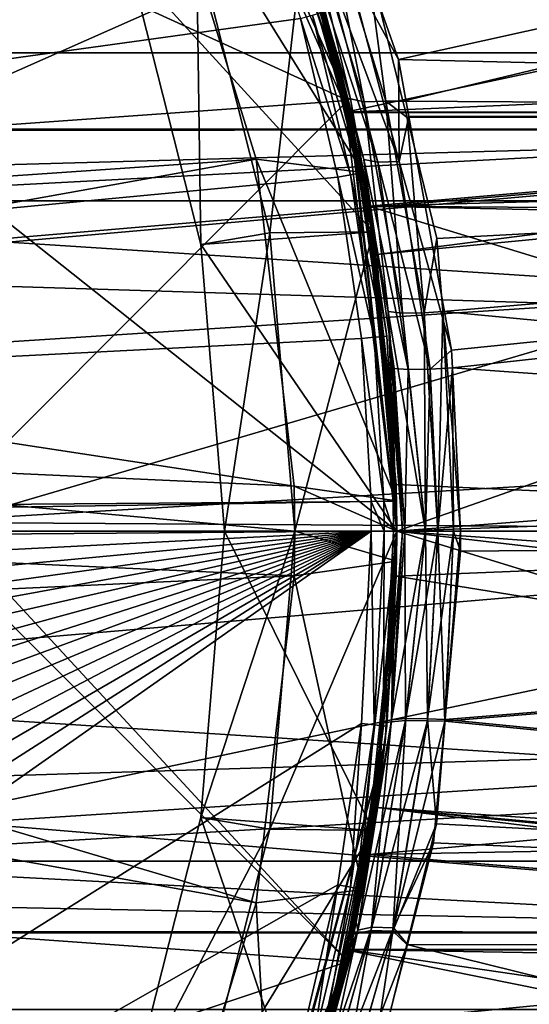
# Model space of a CAD drawing. Extents: x 0 to 200, y 18 to 95.
# Tile 53 of 256: x 56.55 to 60.54, y 43.52 to 51.24. Entities that reach past the tile are written whole.
import ezdxf

# ---------------------------------------------------------------- set-up
doc = ezdxf.new("R2010")
doc.units = 0

msp = doc.modelspace()

# ---------------------------------------------------------------- linework, layer by layer
for points in [[(54.635891, 52.108208, 27.5), (56.787273, 55.830662, 27.5), (55.749989, 47.227016, 27.5)], [(56.787273, 55.830662, 63), (54.64209, 52.648079, 63), (59.115543, 50.60128, 63)], [(56.787273, 55.830662, 27.5), (59.115543, 50.60128, 27.5), (55.749989, 47.227016, 27.5)], [(56.787273, 55.830662, 27.5), (59.066139, 50.627228, 34.062328), (59.115543, 50.60128, 27.5)], [(58.775501, 51.712452, 57.555954), (56.787273, 55.830662, 63), (59.115543, 50.60128, 63)], [(56.787273, 55.830662, 27.5), (58.80373, 51.743996, 34.404316), (59.066139, 50.627228, 34.062328)], [(66.499992, 50.376331, 284.641174), (66.499992, 55.257084, 282.468109), (29.499992, 50.376331, 284.641174)], [(66.499992, 55.257084, 282.468109), (29.499992, 55.257084, 282.468109), (29.499992, 50.376331, 284.641174)], [(55.064758, 51.614265, 257.705261), (66.499992, 55.257084, 259.53186), (55.468193, 50.365749, 257.401794)], [(66.499992, 55.257084, 259.53186), (66.499992, 50.376331, 257.358826), (55.468193, 50.365749, 257.401794)], [(77.999992, 55.020393, 55.12487), (59.250862, 51.673794, 57.093159), (59.514133, 50.923405, 57.416512)], [(59.256943, 51.778236, 34.896561), (77.999992, 55.020393, 36.87513), (59.548332, 50.598072, 34.543556)], [(77.999992, 55.020393, 55.12487), (59.514133, 50.923405, 57.416512), (77.999992, 50.484303, 57.549461)], [(59.548332, 50.598072, 34.543556), (77.999992, 55.020393, 36.87513), (77.999992, 50.484303, 34.450539)], [(57.64143, 52.606842, 1.499999), (56.451561, 54.895134, 1.499999), (50.180786, 50.385906, 1.499999)], [(91.499992, 50.977016, 264.504822), (33.5, 53.722206, 267.25), (33.5, 50.977016, 264.504822)], [(91.499992, 53.722206, 267.25), (33.5, 53.722206, 267.25), (91.499992, 50.977016, 264.504822)], [(91.499992, 53.722206, 274.75), (91.499992, 50.977016, 277.495178), (33.5, 50.977016, 277.495178)], [(33.5, 53.722206, 274.75), (91.499992, 53.722206, 274.75), (33.5, 50.977016, 277.495178)], [(29.777065, 48.735497), (57.841534, 53.63353), (29.699997, 47.227016)], [(57.841534, 53.63353), (58.344566, 52.458443), (29.699997, 47.227016)], [(29.962137, 50.000259), (57.841534, 53.63353), (29.777065, 48.735497)], [(30.255661, 51.244335), (57.841534, 53.63353), (29.962137, 50.000259)], [(58.252022, 53.143845, 38.006077), (58.268867, 53.151047, 54.03286), (59.134617, 50.517582, 45.998577)], [(58.759445, 51.881687, 37.149349), (58.252022, 53.143845, 38.006077), (59.134617, 50.517582, 45.998577)], [(58.268867, 53.151047, 54.03286), (58.885002, 51.478127, 55.051411), (59.134617, 50.517582, 45.998577)], [(59.115543, 50.60128, 63), (54.64209, 52.648079, 63), (55.568226, 50.348579, 63)], [(57.64143, 52.606842, 1.499999), (50.180786, 50.385906, 1.499999), (50.549305, 49.605213, 1.499999)], [(58.39777, 50.141075, 1.499999), (57.64143, 52.606842, 1.499999), (50.549305, 49.605213, 1.499999)], [(57.64143, 52.606842, 26.5), (58.39777, 50.141075, 26.5), (59.234299, 50.037735, 26.5)], [(58.531658, 52.529137, 26.5), (57.64143, 52.606842, 26.5), (59.234299, 50.037735, 26.5)], [(58.39777, 50.141075, 26.5), (57.64143, 52.606842, 1.499999), (58.39777, 50.141075, 1.499999)], [(57.64143, 52.606842, 26.5), (57.64143, 52.606842, 1.499999), (58.39777, 50.141075, 26.5)], [(58.936821, 51.298622, 0.2), (58.531658, 52.529137, 26.5), (59.234299, 50.037735, 26.5)], [(58.344566, 52.458443), (58.744335, 51.244335), (29.699997, 47.227016)], [(58.885002, 51.478127, 55.051411), (68.024483, 52.416271, 54.548195), (59.097542, 50.510288, 55.381657)], [(68.024483, 52.416271, 54.548195), (68.05114, 50.894867, 55.237934), (59.097542, 50.510288, 55.381657)], [(117.93441, 49.815205, 282.572418), (35.839737, 52.227016, 281.573425), (34.840733, 49.815205, 282.572418)], [(116.93541, 52.227016, 281.573425), (35.839737, 52.227016, 281.573425), (117.93441, 49.815205, 282.572418)], [(53.160252, 52.227016, 264.25293), (99.614899, 52.227016, 264.25293), (54.159252, 49.815205, 263.253906)], [(99.614899, 52.227016, 264.25293), (98.615891, 49.815205, 263.253906), (54.159252, 49.815205, 263.253906)], [(58.80373, 51.743996, 34.404316), (58.6605, 52.215576, 34.736248), (59.136204, 50.61631, 34.156841)], [(58.6605, 52.215576, 34.736248), (58.767265, 52.175632, 34.906799), (59.136204, 50.61631, 34.156841)], [(58.767265, 52.175632, 34.906799), (58.930649, 52.177082, 35.030827), (59.245682, 50.591309, 34.328514)], [(59.136204, 50.61631, 34.156841), (58.767265, 52.175632, 34.906799), (59.245682, 50.591309, 34.328514)], [(58.930649, 52.177082, 35.030827), (59.413216, 50.59568, 34.4468), (59.245682, 50.591309, 34.328514)], [(58.930649, 52.177082, 35.030827), (59.256943, 51.778236, 34.896561), (59.413216, 50.59568, 34.4468)], [(67.684418, 51.651718, 37.056705), (58.759445, 51.881687, 37.149349), (67.664886, 50.505447, 36.625988)], [(58.759445, 51.881687, 37.149349), (59.099823, 50.508717, 36.615498), (67.664886, 50.505447, 36.625988)], [(58.759445, 51.881687, 37.149349), (59.134617, 50.517582, 45.998577), (59.099823, 50.508717, 36.615498)], [(58.765842, 51.86227, 27.5), (57.410397, 51.659164, 27.5), (59.315315, 49.573532, 27.5)], [(57.410397, 51.659164, 24), (57.930595, 51.837749, 24), (57.963825, 49.473732, 24)], [(57.930595, 51.837749, 26.5), (58.765842, 51.86227, 26.5), (58.506325, 49.564259, 26.5)], [(57.930595, 51.837749, 24), (58.506325, 49.564259, 24), (57.963825, 49.473732, 24)], [(57.930595, 51.837749, 24), (58.506325, 49.564259, 26.5), (58.506325, 49.564259, 24)], [(57.930595, 51.837749, 24), (57.930595, 51.837749, 26.5), (58.506325, 49.564259, 26.5)], [(58.765842, 51.86227, 26.5), (59.315315, 49.573532, 26.5), (58.506325, 49.564259, 26.5)], [(58.765842, 51.86227, 26.5), (59.315315, 49.573532, 27.5), (59.315315, 49.573532, 26.5)], [(58.765842, 51.86227, 26.5), (58.765842, 51.86227, 27.5), (59.315315, 49.573532, 27.5)], [(59.066139, 50.627228, 34.062328), (58.80373, 51.743996, 34.404316), (59.136204, 50.61631, 34.156841)], [(59.256943, 51.778236, 34.896561), (59.548332, 50.598072, 34.543556), (59.413216, 50.59568, 34.4468)], [(57.963825, 49.473732, 27.5), (57.410397, 51.659164, 24), (57.963825, 49.473732, 24)], [(59.315315, 49.573532, 27.5), (57.410397, 51.659164, 27.5), (57.963825, 49.473732, 27.5)], [(57.410397, 51.659164, 27.5), (57.410397, 51.659164, 24), (57.963825, 49.473732, 27.5)], [(58.835266, 51.699791, 57.478184), (58.775501, 51.712452, 57.555954), (59.241013, 50.140221, 57.969059)], [(58.775501, 51.712452, 57.555954), (59.115395, 50.601219, 58.003643), (59.241013, 50.140221, 57.969059)], [(58.775501, 51.712452, 57.555954), (59.115543, 50.60128, 63), (59.115395, 50.601219, 58.003643)], [(58.835266, 51.699791, 57.478184), (59.241013, 50.140221, 57.969059), (59.351162, 50.119164, 57.797295)], [(58.942966, 51.664986, 57.307095), (58.835266, 51.699791, 57.478184), (59.351162, 50.119164, 57.797295)], [(59.107773, 51.667881, 57.184994), (58.942966, 51.664986, 57.307095), (59.519737, 50.123596, 57.680489)], [(59.519737, 50.123596, 57.680489), (58.942966, 51.664986, 57.307095), (59.351162, 50.119164, 57.797295)], [(59.250862, 51.673794, 57.093159), (59.107773, 51.667881, 57.184994), (59.514133, 50.923405, 57.416512)], [(59.514133, 50.923405, 57.416512), (59.107773, 51.667881, 57.184994), (59.519737, 50.123596, 57.680489)], [(59.134617, 50.517582, 45.998577), (58.885002, 51.478127, 55.051411), (59.097542, 50.510288, 55.381657)], [(58.744335, 51.244335), (58.84058, 51.271477, 0.026796), (59.13607, 50.018997, 0.026796)], [(58.84058, 51.271477, 0.026796), (58.911034, 51.291348, 0.100002), (59.207985, 50.032715, 0.100002)], [(58.84058, 51.271477, 0.026796), (59.207985, 50.032715, 0.100002), (59.13607, 50.018997, 0.026796)], [(58.911034, 51.291348, 0.100002), (58.936821, 51.298622, 0.2), (59.234299, 50.037735, 0.2)], [(58.911034, 51.291348, 0.100002), (59.234299, 50.037735, 0.2), (59.207985, 50.032715, 0.100002)], [(58.936821, 51.298622, 0.2), (59.234299, 50.037735, 26.5), (59.234299, 50.037735, 0.2)], [(58.744335, 51.244335), (59.037842, 50.000259), (29.699997, 47.227016)], [(58.744335, 51.244335), (59.13607, 50.018997, 0.026796), (59.037842, 50.000259)], [(91.499992, 47.227016, 263.5), (33.5, 50.977016, 264.504822), (33.5, 47.227016, 263.5)], [(91.499992, 50.977016, 264.504822), (33.5, 50.977016, 264.504822), (91.499992, 47.227016, 263.5)], [(91.499992, 50.977016, 277.495178), (91.499992, 47.227016, 278.5), (33.5, 47.227016, 278.5)], [(33.5, 50.977016, 277.495178), (91.499992, 50.977016, 277.495178), (33.5, 47.227016, 278.5)], [(68.05114, 50.894867, 55.237934), (68.057762, 50.516495, 55.409473), (59.097542, 50.510288, 55.381657)], [(59.595497, 50.476604, 57.514465), (59.514133, 50.923405, 57.416512), (59.519737, 50.123596, 57.680489)], [(77.999992, 50.484303, 57.549461), (59.514133, 50.923405, 57.416512), (59.595497, 50.476604, 57.514465)], [(59.115543, 50.60128, 63), (55.568226, 50.348579, 63), (59.499992, 47.227016, 63)], [(59.115543, 50.60128, 27.5), (59.499992, 47.227016, 27.5), (55.749989, 47.227016, 27.5)], [(59.066139, 50.627228, 34.062328), (59.136204, 50.61631, 34.156841), (59.074512, 50.591591, 34.051414)], [(59.115543, 50.60128, 27.5), (59.066139, 50.627228, 34.062328), (59.074512, 50.591591, 34.051414)], [(59.074512, 50.591591, 34.051414), (59.136204, 50.61631, 34.156841), (59.318573, 49.552917, 33.733337)], [(59.115543, 50.60128, 27.5), (59.074512, 50.591591, 34.051414), (59.318573, 49.552917, 33.733337)], [(59.115395, 50.601219, 58.003643), (59.115543, 50.60128, 63), (59.116066, 50.599022, 58.004528)], [(59.115395, 50.601219, 58.003643), (59.116066, 50.599022, 58.004528), (59.241013, 50.140221, 57.969059)], [(59.115543, 50.60128, 27.5), (59.318573, 49.552917, 33.733337), (59.499992, 47.227016, 27.5)], [(59.42469, 48.510529, 58.402981), (59.115543, 50.60128, 63), (59.499992, 47.227016, 63)], [(59.116066, 50.599022, 58.004528), (59.115543, 50.60128, 63), (59.42469, 48.510529, 58.402981)], [(59.241013, 50.140221, 57.969059), (59.116066, 50.599022, 58.004528), (59.42469, 48.510529, 58.402981)], [(59.318573, 49.552917, 33.733337), (59.136204, 50.61631, 34.156841), (59.432491, 48.947468, 33.802452)], [(59.136204, 50.61631, 34.156841), (59.245682, 50.591309, 34.328514), (59.432491, 48.947468, 33.802452)], [(59.245682, 50.591309, 34.328514), (59.413216, 50.59568, 34.4468), (59.543961, 48.935505, 33.974243)], [(59.432491, 48.947468, 33.802452), (59.245682, 50.591309, 34.328514), (59.543961, 48.935505, 33.974243)], [(59.413216, 50.59568, 34.4468), (59.548332, 50.598072, 34.543556), (59.580414, 50.468121, 34.504684)], [(59.413216, 50.59568, 34.4468), (59.71455, 48.938877, 34.088127), (59.543961, 48.935505, 33.974243)], [(59.413216, 50.59568, 34.4468), (59.580414, 50.468121, 34.504684), (59.71455, 48.938877, 34.088127)], [(59.548332, 50.598072, 34.543556), (77.999992, 50.484303, 34.450539), (59.580414, 50.468121, 34.504684)], [(59.134617, 50.517582, 45.998577), (59.097542, 50.510288, 55.381657), (59.342377, 49.395401, 55.762074)], [(59.097542, 50.510288, 55.381657), (68.057762, 50.516495, 55.409473), (59.342377, 49.395401, 55.762074)], [(59.099823, 50.508717, 36.615498), (59.134617, 50.517582, 45.998577), (59.499985, 47.226673, 55.999992)], [(59.282013, 49.773815, 36.329746), (59.099823, 50.508717, 36.615498), (59.499985, 47.226673, 55.999992)], [(67.664886, 50.505447, 36.625988), (59.099823, 50.508717, 36.615498), (59.282013, 49.773815, 36.329746)], [(59.134617, 50.517582, 45.998577), (59.342377, 49.395401, 55.762074), (59.499985, 47.226673, 55.999992)], [(67.656273, 50.00037, 36.436203), (67.664886, 50.505447, 36.625988), (59.282013, 49.773815, 36.329746)], [(68.057762, 50.516495, 55.409473), (68.06266, 50.236542, 55.536388), (59.342377, 49.395401, 55.762074)], [(59.580414, 50.468121, 34.504684), (77.999992, 50.484303, 34.450539), (59.814461, 49.520222, 34.221153)], [(77.999992, 50.484303, 57.549461), (59.595497, 50.476604, 57.514465), (59.928864, 48.645962, 57.915813)], [(59.814461, 49.520222, 34.221153), (77.999992, 50.484303, 34.450539), (59.860767, 48.947891, 34.165962)], [(59.860767, 48.947891, 34.165962), (77.999992, 50.484303, 34.450539), (77.999992, 47.227016, 34)], [(77.999992, 50.484303, 57.549461), (59.928864, 48.645962, 57.915813), (59.935822, 48.507076, 57.924049)], [(77.999992, 50.484303, 57.549461), (59.935822, 48.507076, 57.924049), (77.999992, 47.227016, 58)], [(59.595497, 50.476604, 57.514465), (59.519737, 50.123596, 57.680489), (59.928864, 48.645962, 57.915813)], [(59.580414, 50.468121, 34.504684), (59.814461, 49.520222, 34.221153), (59.71455, 48.938877, 34.088127)], [(66.499992, 47.227016, 285), (66.499992, 50.376331, 284.641174), (29.499992, 47.227016, 285)], [(66.499992, 50.376331, 284.641174), (29.499992, 50.376331, 284.641174), (29.499992, 47.227016, 285)], [(55.468193, 50.365749, 257.401794), (66.499992, 50.376331, 257.358826), (55.562355, 50.074348, 257.330963)], [(55.562355, 50.074348, 257.330963), (66.499992, 50.376331, 257.358826), (55.770008, 49.43169, 257.174744)], [(59.499992, 47.227016, 63), (55.568226, 50.348579, 63), (55.999992, 47.227016, 63)], [(55.770008, 49.43169, 257.174744), (66.499992, 50.376331, 257.358826), (55.999763, 47.29464, 257.000244)], [(55.999763, 47.29464, 257.000244), (66.499992, 50.376331, 257.358826), (66.499992, 47.227016, 257)], [(59.342377, 49.395401, 55.762074), (68.06266, 50.236542, 55.536388), (59.499985, 47.226673, 55.999992)], [(68.06266, 50.236542, 55.536388), (68.100845, 47.884434, 55.978367), (59.499985, 47.226673, 55.999992)], [(58.39777, 50.141075, 1.499999), (50.549305, 49.605213, 1.499999), (50.811111, 48.782566, 1.499999)], [(58.39777, 50.141075, 1.499999), (50.811111, 48.782566, 1.499999), (58.695629, 47.579166, 1.499999)], [(58.39777, 50.141075, 26.5), (58.695629, 47.579166, 26.5), (59.498146, 47.462624, 26.5)], [(59.234299, 50.037735, 26.5), (58.39777, 50.141075, 26.5), (59.498146, 47.462624, 26.5)], [(58.695629, 47.579166, 26.5), (58.39777, 50.141075, 1.499999), (58.695629, 47.579166, 1.499999)], [(58.39777, 50.141075, 26.5), (58.39777, 50.141075, 1.499999), (58.695629, 47.579166, 26.5)], [(59.241013, 50.140221, 57.969059), (59.478401, 48.502171, 58.252052), (59.590206, 48.493389, 58.080284)], [(59.351162, 50.119164, 57.797295), (59.241013, 50.140221, 57.969059), (59.590206, 48.493389, 58.080284)], [(59.241013, 50.140221, 57.969059), (59.42469, 48.510529, 58.402981), (59.478401, 48.502171, 58.252052)], [(59.519737, 50.123596, 57.680489), (59.351162, 50.119164, 57.797295), (59.761299, 48.496029, 57.967144)], [(59.761299, 48.496029, 57.967144), (59.351162, 50.119164, 57.797295), (59.590206, 48.493389, 58.080284)], [(59.928864, 48.645962, 57.915813), (59.519737, 50.123596, 57.680489), (59.761299, 48.496029, 57.967144)], [(59.037842, 50.000259), (59.13607, 50.018997, 0.026796), (59.322395, 48.745689, 0.026796)], [(59.13607, 50.018997, 0.026796), (59.207985, 50.032715, 0.100002), (59.395226, 48.753151, 0.100002)], [(59.13607, 50.018997, 0.026796), (59.395226, 48.753151, 0.100002), (59.322395, 48.745689, 0.026796)], [(59.207985, 50.032715, 0.100002), (59.234299, 50.037735, 0.2), (59.421875, 48.755882, 0.2)], [(59.207985, 50.032715, 0.100002), (59.421875, 48.755882, 0.2), (59.395226, 48.753151, 0.100002)], [(59.421875, 48.755882, 0.2), (59.234299, 50.037735, 26.5), (59.498146, 47.462624, 26.5)], [(59.234299, 50.037735, 0.2), (59.234299, 50.037735, 26.5), (59.421875, 48.755882, 0.2)], [(59.037842, 50.000259), (59.222916, 48.735497), (29.699997, 47.227016)], [(59.037842, 50.000259), (59.322395, 48.745689, 0.026796), (59.222916, 48.735497)], [(67.656273, 50.00037, 36.436203), (59.282013, 49.773815, 36.329746), (67.651375, 49.712822, 36.328156)], [(118.275154, 47.227016, 282.913177), (34.840733, 49.815205, 282.572418), (34.499989, 47.227016, 282.913177)], [(117.93441, 49.815205, 282.572418), (34.840733, 49.815205, 282.572418), (118.275154, 47.227016, 282.913177)], [(54.159252, 49.815205, 263.253906), (98.615891, 49.815205, 263.253906), (54.499992, 47.227016, 262.913177)], [(98.615891, 49.815205, 263.253906), (98.275146, 47.227016, 262.913177), (54.499992, 47.227016, 262.913177)], [(59.495537, 47.59214, 36.006668), (59.282013, 49.773815, 36.329746), (59.499985, 47.226673, 55.999992)], [(59.282013, 49.773815, 36.329746), (59.495537, 47.59214, 36.006668), (67.61132, 47.227016, 36)], [(67.649429, 49.599022, 36.285393), (59.282013, 49.773815, 36.329746), (67.61132, 47.227016, 36)], [(67.651375, 49.712822, 36.328156), (59.282013, 49.773815, 36.329746), (67.649429, 49.599022, 36.285393)], [(59.315315, 49.573532, 27.5), (57.963825, 49.473732, 27.5), (59.499992, 47.227016, 27.5)], [(57.963825, 49.473732, 24), (58.506325, 49.564259, 24), (58.149994, 47.227016, 24)], [(58.506325, 49.564259, 24), (58.699997, 47.227016, 24), (58.149994, 47.227016, 24)], [(58.506325, 49.564259, 26.5), (59.315315, 49.573532, 26.5), (58.699997, 47.227016, 26.5)], [(58.506325, 49.564259, 24), (58.699997, 47.227016, 26.5), (58.699997, 47.227016, 24)], [(58.506325, 49.564259, 24), (58.506325, 49.564259, 26.5), (58.699997, 47.227016, 26.5)], [(59.315315, 49.573532, 26.5), (59.499992, 47.227016, 26.5), (58.699997, 47.227016, 26.5)], [(59.315315, 49.573532, 26.5), (59.499992, 47.227016, 27.5), (59.499992, 47.227016, 26.5)], [(59.315315, 49.573532, 26.5), (59.315315, 49.573532, 27.5), (59.499992, 47.227016, 27.5)], [(59.318573, 49.552917, 33.733337), (59.499985, 47.227016, 33.5), (59.499992, 47.227016, 27.5)], [(59.318573, 49.552917, 33.733337), (59.432491, 48.947468, 33.802452), (59.499985, 47.227016, 33.5)], [(59.814461, 49.520222, 34.221153), (59.860767, 48.947891, 34.165962), (59.71455, 48.938877, 34.088127)], [(58.149994, 47.227016, 27.5), (57.963825, 49.473732, 24), (58.149994, 47.227016, 24)], [(59.499992, 47.227016, 27.5), (57.963825, 49.473732, 27.5), (58.149994, 47.227016, 27.5)], [(57.963825, 49.473732, 27.5), (57.963825, 49.473732, 24), (58.149994, 47.227016, 27.5)], [(59.432491, 48.947468, 33.802452), (59.545986, 47.227016, 33.678806), (59.499985, 47.227016, 33.5)], [(59.432491, 48.947468, 33.802452), (59.562126, 47.227016, 33.741535), (59.545986, 47.227016, 33.678806)], [(59.432491, 48.947468, 33.802452), (59.723942, 47.227016, 33.916969), (59.562126, 47.227016, 33.741535)], [(59.432491, 48.947468, 33.802452), (59.543961, 48.935505, 33.974243), (59.723942, 47.227016, 33.916969)], [(59.543961, 48.935505, 33.974243), (59.71455, 48.938877, 34.088127), (59.723942, 47.227016, 33.916969)], [(59.71455, 48.938877, 34.088127), (59.860767, 48.947891, 34.165962), (59.822819, 47.227016, 33.952995)], [(59.71455, 48.938877, 34.088127), (59.822819, 47.227016, 33.952995), (59.723942, 47.227016, 33.916969)], [(59.860767, 48.947891, 34.165962), (59.943073, 47.227016, 33.996807), (59.822819, 47.227016, 33.952995)], [(59.860767, 48.947891, 34.165962), (59.999996, 47.227016, 34.000015), (59.943073, 47.227016, 33.996807)], [(59.999996, 47.227016, 34.000015), (59.860767, 48.947891, 34.165962), (77.999992, 47.227016, 34)], [(59.222916, 48.735497), (59.298164, 47.459484), (29.699997, 47.227016)], [(50.811111, 48.782566, 1.499999), (50.961597, 47.93248, 1.499999), (58.695629, 47.579166, 1.499999)], [(59.222916, 48.735497), (59.322395, 48.745689, 0.026796), (59.398151, 47.461056, 0.026796)], [(59.222916, 48.735497), (59.398151, 47.461056, 0.026796), (59.298164, 47.459484)], [(59.322395, 48.745689, 0.026796), (59.395226, 48.753151, 0.100002), (59.471355, 47.462204, 0.100002)], [(59.322395, 48.745689, 0.026796), (59.471355, 47.462204, 0.100002), (59.398151, 47.461056, 0.026796)], [(59.395226, 48.753151, 0.100002), (59.421875, 48.755882, 0.2), (59.498146, 47.462624, 0.2)], [(59.395226, 48.753151, 0.100002), (59.498146, 47.462624, 0.2), (59.471355, 47.462204, 0.100002)], [(59.421875, 48.755882, 0.2), (59.498146, 47.462624, 26.5), (59.498146, 47.462624, 0.2)], [(59.935822, 48.507076, 57.924049), (59.928864, 48.645962, 57.915813), (59.761299, 48.496029, 57.967144)], [(59.466652, 48.22662, 58.45715), (59.42469, 48.510529, 58.402981), (59.499992, 47.227016, 63)], [(59.478401, 48.502171, 58.252052), (59.42469, 48.510529, 58.402981), (59.466652, 48.22662, 58.45715)], [(59.478401, 48.502171, 58.252052), (59.466652, 48.22662, 58.45715), (59.54604, 47.227013, 58.321198)], [(59.478401, 48.502171, 58.252052), (59.54604, 47.227013, 58.321198), (59.562199, 47.227013, 58.258476)], [(59.590206, 48.493389, 58.080284), (59.478401, 48.502171, 58.252052), (59.562199, 47.227013, 58.258476)], [(59.590206, 48.493389, 58.080284), (59.562199, 47.227013, 58.258476), (59.724018, 47.227013, 58.083057)], [(59.761299, 48.496029, 57.967144), (59.590206, 48.493389, 58.080284), (59.724018, 47.227013, 58.083057)], [(59.761299, 48.496029, 57.967144), (59.724018, 47.227013, 58.083057), (59.822834, 47.227013, 58.047066)], [(59.935822, 48.507076, 57.924049), (59.761299, 48.496029, 57.967144), (59.822834, 47.227013, 58.047066)], [(59.935822, 48.507076, 57.924049), (59.822834, 47.227013, 58.047066), (59.943146, 47.227013, 58.003242)], [(59.999996, 47.227016, 57.999981), (59.935822, 48.507076, 57.924049), (59.943146, 47.227013, 58.003242)], [(77.999992, 47.227016, 58), (59.935822, 48.507076, 57.924049), (59.999996, 47.227016, 57.999981)], [(59.466652, 48.22662, 58.45715), (59.499977, 47.227016, 58.5), (59.54604, 47.227013, 58.321198)], [(59.466652, 48.22662, 58.45715), (59.499992, 47.227016, 63), (59.499977, 47.227016, 58.5)], [(58.699997, 47.227016, 1.499999), (50.961597, 47.93248, 1.499999), (50.999992, 47.227016, 1.499999)], [(58.695629, 47.579166, 1.499999), (50.961597, 47.93248, 1.499999), (58.699997, 47.227016, 1.499999)], [(68.100845, 47.884434, 55.978367), (68.106438, 47.533817, 55.989902), (59.499985, 47.226673, 55.999992)], [(58.699997, 47.227016, 26.5), (58.695629, 47.579166, 1.499999), (58.699997, 47.227016, 1.499999)], [(59.499992, 47.227016, 26.5), (58.695629, 47.579166, 26.5), (58.699997, 47.227016, 26.5)], [(58.695629, 47.579166, 26.5), (58.695629, 47.579166, 1.499999), (58.699997, 47.227016, 26.5)], [(59.498146, 47.462624, 26.5), (58.695629, 47.579166, 26.5), (59.499992, 47.227016, 26.5)], [(59.499973, 47.226673, 36.000038), (59.495537, 47.59214, 36.006668), (59.499985, 47.226673, 55.999992)], [(67.61132, 47.227016, 36), (59.495537, 47.59214, 36.006668), (59.499973, 47.226673, 36.000038)], [(68.106438, 47.533817, 55.989902), (68.111275, 47.229389, 55.99992), (59.499985, 47.226673, 55.999992)], [(29.699997, 47.227016), (59.298164, 47.459484), (29.701815, 46.994545)], [(59.298164, 47.459484), (59.299992, 47.227016), (29.701815, 46.994545)], [(59.298164, 47.459484), (59.398151, 47.461056, 0.026796), (59.399994, 47.227016, 0.026796)], [(59.298164, 47.459484), (59.399994, 47.227016, 0.026796), (59.299992, 47.227016)], [(59.398151, 47.461056, 0.026796), (59.471355, 47.462204, 0.100002), (59.473202, 47.227016, 0.100002)], [(59.398151, 47.461056, 0.026796), (59.473202, 47.227016, 0.100002), (59.399994, 47.227016, 0.026796)], [(59.471355, 47.462204, 0.100002), (59.498146, 47.462624, 0.2), (59.499992, 47.227016, 0.2)], [(59.471355, 47.462204, 0.100002), (59.499992, 47.227016, 0.2), (59.473202, 47.227016, 0.100002)], [(59.498146, 47.462624, 0.2), (59.499992, 47.227016, 26.5), (59.499992, 47.227016, 0.2)], [(59.498146, 47.462624, 0.2), (59.498146, 47.462624, 26.5), (59.499992, 47.227016, 26.5)], [(55.999992, 47.227016, 257.000031), (55.999763, 47.29464, 257.000244), (66.499992, 47.227016, 257)], [(66.499992, 44.077702, 284.641174), (66.499992, 47.227016, 285), (29.499992, 44.077702, 284.641174)], [(66.499992, 47.227016, 285), (29.499992, 47.227016, 285), (29.499992, 44.077702, 284.641174)], [(29.701815, 46.994545), (59.299992, 47.227016), (29.777065, 45.718533)], [(29.777065, 45.718533), (59.299992, 47.227016), (29.962137, 44.453773)], [(29.962137, 44.453773), (59.299992, 47.227016), (30.255661, 43.209698)], [(30.255661, 43.209698), (59.299992, 47.227016), (30.655428, 41.995586)], [(30.655428, 41.995586), (59.299992, 47.227016), (31.158463, 40.820503)], [(31.158463, 40.820503), (59.299992, 47.227016), (31.761005, 39.693203)], [(31.761005, 39.693203), (59.299992, 47.227016), (32.458588, 38.622101)], [(32.458588, 38.622101), (59.299992, 47.227016), (33.245979, 37.615185)], [(33.245979, 37.615185), (59.299992, 47.227016), (34.117325, 36.679966)], [(91.499992, 43.477016, 264.504822), (33.5, 47.227016, 263.5), (33.5, 43.477016, 264.504822)], [(91.499992, 47.227016, 263.5), (33.5, 47.227016, 263.5), (91.499992, 43.477016, 264.504822)], [(91.499992, 47.227016, 278.5), (91.499992, 43.477016, 277.495178), (33.5, 43.477016, 277.495178)], [(33.5, 47.227016, 278.5), (91.499992, 47.227016, 278.5), (33.5, 43.477016, 277.495178)], [(34.117325, 36.679966), (59.299992, 47.227016), (35.066113, 35.823421)], [(118.275154, 47.227016, 282.913177), (34.499989, 47.227016, 282.913177), (34.840733, 44.638824, 282.572418)], [(117.93441, 44.638824, 282.572418), (118.275154, 47.227016, 282.913177), (34.840733, 44.638824, 282.572418)], [(35.066113, 35.823421), (59.299992, 47.227016), (36.085278, 35.051937)], [(36.085278, 35.051937), (59.299992, 47.227016), (37.167206, 34.371269)], [(37.167206, 34.371269), (59.299992, 47.227016), (38.303822, 33.786495)], [(38.303822, 33.786495), (59.299992, 47.227016), (39.486675, 33.301979)], [(59.299992, 47.227016), (59.222916, 45.718533), (39.486675, 33.301979)], [(58.695629, 46.874863, 1.499999), (50.999992, 47.227016, 1.499999), (50.961597, 46.521549, 1.499999)], [(58.699997, 47.227016, 1.499999), (50.999992, 47.227016, 1.499999), (58.695629, 46.874863, 1.499999)], [(98.275146, 47.227016, 262.913177), (98.615891, 44.638824, 263.253906), (54.159252, 44.638824, 263.253906)], [(54.499992, 47.227016, 262.913177), (98.275146, 47.227016, 262.913177), (54.159252, 44.638824, 263.253906)], [(55.749989, 47.227016, 27.5), (59.115543, 43.852749, 27.5), (54.635891, 42.345825, 27.5)], [(55.999992, 47.227016, 63), (55.568226, 44.10545, 63), (59.115543, 43.852749, 63)], [(55.749989, 47.227016, 27.5), (59.499992, 47.227016, 27.5), (59.115543, 43.852749, 27.5)], [(55.759907, 44.971958, 257.182861), (66.499992, 47.227016, 257), (66.499992, 44.077702, 257.358826)], [(55.999992, 47.227016, 257.000031), (66.499992, 47.227016, 257), (55.759907, 44.971958, 257.182861)], [(59.499992, 47.227016, 63), (55.999992, 47.227016, 63), (59.115543, 43.852749, 63)], [(58.149994, 47.227016, 27.5), (57.963825, 44.980297, 27.5), (59.315315, 44.880497, 27.5)], [(57.963825, 44.980297, 24), (58.699997, 47.227016, 24), (58.506325, 44.889771, 24)], [(57.963825, 44.980297, 27.5), (58.149994, 47.227016, 24), (57.963825, 44.980297, 24)], [(58.149994, 47.227016, 24), (58.699997, 47.227016, 24), (57.963825, 44.980297, 24)], [(58.149994, 47.227016, 27.5), (58.149994, 47.227016, 24), (57.963825, 44.980297, 27.5)], [(59.499992, 47.227016, 27.5), (58.149994, 47.227016, 27.5), (59.315315, 44.880497, 27.5)], [(58.506325, 44.889771, 26.5), (59.499992, 47.227016, 26.5), (59.315315, 44.880497, 26.5)], [(58.699997, 47.227016, 24), (58.506325, 44.889771, 26.5), (58.506325, 44.889771, 24)], [(58.699997, 47.227016, 24), (58.699997, 47.227016, 26.5), (58.506325, 44.889771, 26.5)], [(58.699997, 47.227016, 26.5), (59.499992, 47.227016, 26.5), (58.506325, 44.889771, 26.5)], [(58.695629, 46.874863, 26.5), (58.699997, 47.227016, 1.499999), (58.695629, 46.874863, 1.499999)], [(59.498146, 46.991405, 26.5), (58.699997, 47.227016, 26.5), (58.695629, 46.874863, 26.5)], [(58.699997, 47.227016, 26.5), (58.699997, 47.227016, 1.499999), (58.695629, 46.874863, 26.5)], [(59.499992, 47.227016, 26.5), (58.699997, 47.227016, 26.5), (59.498146, 46.991405, 26.5)], [(59.499992, 47.227016, 27.5), (59.499985, 47.227016, 33.5), (59.115543, 43.852749, 27.5)], [(59.499985, 47.227016, 33.5), (59.466892, 46.232056, 33.543186), (59.115543, 43.852749, 27.5)], [(59.305309, 44.818363, 58.247959), (59.499992, 47.227016, 63), (59.115543, 43.852749, 63)], [(59.222916, 45.718533), (59.299992, 47.227016), (59.322395, 45.70834, 0.026796)], [(59.299992, 47.227016), (59.399994, 47.227016, 0.026796), (59.322395, 45.70834, 0.026796)], [(59.499977, 47.227016, 58.5), (59.499992, 47.227016, 63), (59.305309, 44.818363, 58.247959)], [(59.458977, 45.747612, 58.229069), (59.499977, 47.227016, 58.5), (59.305309, 44.818363, 58.247959)], [(59.499992, 47.227016, 26.5), (59.315315, 44.880497, 27.5), (59.315315, 44.880497, 26.5)], [(59.499992, 47.227016, 26.5), (59.499992, 47.227016, 27.5), (59.315315, 44.880497, 27.5)], [(59.322395, 45.70834, 0.026796), (59.399994, 47.227016, 0.026796), (59.395226, 45.700878, 0.100002)], [(59.499973, 47.226673, 36.000038), (59.342369, 45.058563, 36.237942), (68.566261, 44.43895, 36.421997)], [(59.499973, 47.226673, 36.000038), (59.408291, 45.570946, 46.309174), (59.342369, 45.058563, 36.237942)], [(59.473202, 47.227016, 0.100002), (59.487984, 46.991924, 0.2), (59.395226, 45.700878, 0.100002)], [(59.399994, 47.227016, 0.026796), (59.473202, 47.227016, 0.100002), (59.395226, 45.700878, 0.100002)], [(59.499985, 47.226673, 55.999992), (59.495838, 46.874275, 55.993778), (59.408291, 45.570946, 46.309174)], [(59.499973, 47.226673, 36.000038), (59.499985, 47.226673, 55.999992), (59.408291, 45.570946, 46.309174)], [(59.466892, 46.232056, 33.543186), (59.545986, 47.227016, 33.678806), (59.457458, 45.732182, 33.772747)], [(59.545986, 47.227016, 33.678806), (59.562126, 47.227016, 33.741535), (59.457458, 45.732182, 33.772747)], [(59.562126, 47.227016, 33.741535), (59.569126, 45.742519, 33.944561), (59.457458, 45.732182, 33.772747)], [(59.54604, 47.227013, 58.321198), (59.499977, 47.227016, 58.5), (59.458977, 45.747612, 58.229069)], [(59.724018, 47.227013, 58.083057), (59.562199, 47.227013, 58.258476), (59.458977, 45.747612, 58.229069)], [(59.562199, 47.227013, 58.258476), (59.54604, 47.227013, 58.321198), (59.458977, 45.747612, 58.229069)], [(59.570656, 45.757847, 58.057251), (59.724018, 47.227013, 58.083057), (59.458977, 45.747612, 58.229069)], [(59.499985, 47.227016, 33.5), (59.545986, 47.227016, 33.678806), (59.466892, 46.232056, 33.543186)], [(59.473202, 47.227016, 0.100002), (59.499992, 47.227016, 0.2), (59.487984, 46.991924, 0.2)], [(59.487984, 46.991924, 0.2), (59.499992, 47.227016, 0.2), (59.498146, 46.991405, 26.5)], [(59.495838, 46.874275, 55.993778), (68.111313, 47.227016, 56), (68.139412, 45.478596, 55.789635)], [(59.499985, 47.226673, 55.999992), (68.111313, 47.227016, 56), (59.495838, 46.874275, 55.993778)], [(59.499992, 47.227016, 0.2), (59.499992, 47.227016, 26.5), (59.498146, 46.991405, 26.5)], [(67.61132, 47.227016, 36), (59.499973, 47.226673, 36.000038), (68.600845, 46.569599, 36.021633)], [(68.594421, 46.173351, 36.096092), (59.499973, 47.226673, 36.000038), (68.566261, 44.43895, 36.421997)], [(68.600845, 46.569599, 36.021633), (59.499973, 47.226673, 36.000038), (68.594421, 46.173351, 36.096092)], [(68.111275, 47.229389, 55.99992), (68.111313, 47.227016, 56), (59.499985, 47.226673, 55.999992)], [(59.562126, 47.227016, 33.741535), (59.723942, 47.227016, 33.916969), (59.569126, 45.742519, 33.944561)], [(59.569126, 45.742519, 33.944561), (59.822819, 47.227016, 33.952995), (59.740021, 45.739502, 34.058056)], [(59.723942, 47.227016, 33.916969), (59.822819, 47.227016, 33.952995), (59.569126, 45.742519, 33.944561)], [(59.724018, 47.227013, 58.083057), (59.570656, 45.757847, 58.057251), (59.741573, 45.754848, 57.943779)], [(59.822834, 47.227013, 58.047066), (59.724018, 47.227013, 58.083057), (59.741573, 45.754848, 57.943779)], [(59.740021, 45.739502, 34.058056), (59.822819, 47.227016, 33.952995), (59.876041, 45.735664, 34.147179)], [(59.943146, 47.227013, 58.003242), (59.741573, 45.754848, 57.943779), (59.879162, 45.749619, 57.857403)], [(59.943146, 47.227013, 58.003242), (59.822834, 47.227013, 58.047066), (59.741573, 45.754848, 57.943779)], [(59.822819, 47.227016, 33.952995), (59.943073, 47.227016, 33.996807), (59.876041, 45.735664, 34.147179)], [(59.876041, 45.735664, 34.147179), (77.999992, 47.227016, 34), (77.999992, 43.96973, 34.450539)], [(59.943073, 47.227016, 33.996807), (59.999084, 47.070038, 34.001026), (59.876041, 45.735664, 34.147179)], [(59.999084, 47.070038, 34.001026), (77.999992, 47.227016, 34), (59.876041, 45.735664, 34.147179)], [(77.999992, 47.227016, 58), (59.879162, 45.749619, 57.857403), (77.999992, 43.96973, 57.549461)], [(59.999996, 47.227016, 57.999981), (59.943146, 47.227013, 58.003242), (59.879162, 45.749619, 57.857403)], [(77.999992, 47.227016, 58), (59.999996, 47.227016, 57.999981), (59.879162, 45.749619, 57.857403)], [(59.943073, 47.227016, 33.996807), (59.999996, 47.227016, 34.000015), (59.999084, 47.070038, 34.001026)], [(59.999996, 47.227016, 34.000015), (77.999992, 47.227016, 34), (59.999084, 47.070038, 34.001026)], [(59.498146, 46.991405, 26.5), (58.695629, 46.874863, 26.5), (59.234299, 44.416294, 26.5)], [(59.421875, 45.698151, 0.2), (59.498146, 46.991405, 26.5), (59.234299, 44.416294, 26.5)], [(59.395226, 45.700878, 0.100002), (59.487984, 46.991924, 0.2), (59.421875, 45.698151, 0.2)], [(59.487984, 46.991924, 0.2), (59.498146, 46.991405, 26.5), (59.421875, 45.698151, 0.2)], [(58.695629, 46.874863, 1.499999), (50.961597, 46.521549, 1.499999), (58.39777, 44.312958, 1.499999)], [(58.39777, 44.312958, 26.5), (58.695629, 46.874863, 1.499999), (58.39777, 44.312958, 1.499999)], [(59.234299, 44.416294, 26.5), (58.695629, 46.874863, 26.5), (58.39777, 44.312958, 26.5)], [(58.695629, 46.874863, 26.5), (58.695629, 46.874863, 1.499999), (58.39777, 44.312958, 26.5)], [(59.408291, 45.570946, 46.309174), (59.495838, 46.874275, 55.993778), (59.284115, 44.692406, 55.673454)], [(59.495838, 46.874275, 55.993778), (68.139412, 45.478596, 55.789635), (59.284115, 44.692406, 55.673454)], [(50.961597, 46.521549, 1.499999), (50.811111, 45.671463, 1.499999), (58.39777, 44.312958, 1.499999)], [(59.466892, 46.232056, 33.543186), (59.397198, 45.723339, 33.633602), (59.115543, 43.852749, 27.5)], [(59.466892, 46.232056, 33.543186), (59.457458, 45.732182, 33.772747), (59.397198, 45.723339, 33.633602)], [(59.222916, 45.718533), (59.037842, 44.453773), (39.486675, 33.301979)], [(59.037842, 44.453773), (59.222916, 45.718533), (59.13607, 44.435032, 0.026796)], [(59.397198, 45.723339, 33.633602), (59.183018, 44.159916, 33.911488), (59.115543, 43.852749, 27.5)], [(59.222916, 45.718533), (59.322395, 45.70834, 0.026796), (59.13607, 44.435032, 0.026796)], [(59.13607, 44.435032, 0.026796), (59.322395, 45.70834, 0.026796), (59.207985, 44.421318, 0.100002)], [(59.183018, 44.159916, 33.911488), (59.457458, 45.732182, 33.772747), (59.195541, 44.098312, 34.085415)], [(59.397198, 45.723339, 33.633602), (59.457458, 45.732182, 33.772747), (59.183018, 44.159916, 33.911488)], [(59.458977, 45.747612, 58.229069), (59.305309, 44.818363, 58.247959), (59.189812, 44.072407, 57.907726)], [(59.299648, 44.095455, 57.735962), (59.458977, 45.747612, 58.229069), (59.189812, 44.072407, 57.907726)], [(59.457458, 45.732182, 33.772747), (59.569126, 45.742519, 33.944561), (59.195541, 44.098312, 34.085415)], [(59.569126, 45.742519, 33.944561), (59.305416, 44.121143, 34.257183), (59.195541, 44.098312, 34.085415)], [(59.322395, 45.70834, 0.026796), (59.395226, 45.700878, 0.100002), (59.207985, 44.421318, 0.100002)], [(59.207985, 44.421318, 0.100002), (59.395226, 45.700878, 0.100002), (59.234299, 44.416294, 0.2)], [(59.395226, 45.700878, 0.100002), (59.421875, 45.698151, 0.2), (59.234299, 44.416294, 0.2)], [(59.421875, 45.698151, 0.2), (59.234299, 44.416294, 26.5), (59.234299, 44.416294, 0.2)], [(59.570656, 45.757847, 58.057251), (59.299648, 44.095455, 57.735962), (59.467747, 44.091022, 57.618404)], [(59.570656, 45.757847, 58.057251), (59.458977, 45.747612, 58.229069), (59.299648, 44.095455, 57.735962)], [(59.569126, 45.742519, 33.944561), (59.740021, 45.739502, 34.058056), (59.305416, 44.121143, 34.257183)], [(59.305416, 44.121143, 34.257183), (59.740021, 45.739502, 34.058056), (59.473568, 44.116695, 34.374664)], [(59.741573, 45.754848, 57.943779), (59.570656, 45.757847, 58.057251), (59.467747, 44.091022, 57.618404)], [(59.812286, 44.932037, 57.7785), (59.741573, 45.754848, 57.943779), (59.467747, 44.091022, 57.618404)], [(59.740021, 45.739502, 34.058056), (59.876041, 45.735664, 34.147179), (59.473568, 44.116695, 34.374664)], [(59.876041, 45.735664, 34.147179), (59.788197, 44.782951, 34.25153), (59.473568, 44.116695, 34.374664)], [(59.879162, 45.749619, 57.857403), (59.741573, 45.754848, 57.943779), (59.812286, 44.932037, 57.7785)], [(59.788197, 44.782951, 34.25153), (59.876041, 45.735664, 34.147179), (77.999992, 43.96973, 34.450539)], [(59.879162, 45.749619, 57.857403), (59.812286, 44.932037, 57.7785), (77.999992, 43.96973, 57.549461)], [(50.811111, 45.671463, 1.499999), (50.549305, 44.84882, 1.499999), (57.64143, 41.847187, 1.499999)], [(58.39777, 44.312958, 1.499999), (50.811111, 45.671463, 1.499999), (57.64143, 41.847187, 1.499999)], [(59.408291, 45.570946, 46.309174), (58.251961, 41.309452, 53.994003), (58.268627, 41.302345, 37.967533)], [(59.408291, 45.570946, 46.309174), (58.763153, 42.583717, 54.856625), (58.251961, 41.309452, 53.994003)], [(58.884933, 42.975666, 36.9487), (59.408291, 45.570946, 46.309174), (58.268627, 41.302345, 37.967533)], [(59.408291, 45.570946, 46.309174), (59.099564, 43.945393, 55.38409), (58.763153, 42.583717, 54.856625)], [(59.097534, 43.943745, 36.618355), (59.408291, 45.570946, 46.309174), (58.884933, 42.975666, 36.9487)], [(59.342369, 45.058563, 36.237942), (59.408291, 45.570946, 46.309174), (59.097534, 43.943745, 36.618355)], [(59.408291, 45.570946, 46.309174), (59.284115, 44.692406, 55.673454), (59.099564, 43.945393, 55.38409)], [(68.139412, 45.478596, 55.789635), (68.149429, 44.855007, 55.714607), (59.284115, 44.692406, 55.673454)], [(59.342369, 45.058563, 36.237942), (59.097534, 43.943745, 36.618355), (68.557762, 43.937534, 36.590527)], [(68.561447, 44.147846, 36.495182), (59.342369, 45.058563, 36.237942), (68.557762, 43.937534, 36.590527)], [(68.562668, 44.217487, 36.463612), (59.342369, 45.058563, 36.237942), (68.561447, 44.147846, 36.495182)], [(68.566261, 44.43895, 36.421997), (59.342369, 45.058563, 36.237942), (68.562668, 44.217487, 36.463612)], [(55.544376, 44.295147, 257.344879), (55.759907, 44.971958, 257.182861), (66.499992, 44.077702, 257.358826)], [(57.963825, 44.980297, 27.5), (57.410397, 42.794868, 27.5), (58.765842, 42.591759, 27.5)], [(57.410397, 42.794868, 27.5), (57.963825, 44.980297, 24), (57.410397, 42.794868, 24)], [(57.963825, 44.980297, 24), (58.506325, 44.889771, 24), (57.410397, 42.794868, 24)], [(57.963825, 44.980297, 27.5), (57.963825, 44.980297, 24), (57.410397, 42.794868, 27.5)], [(59.315315, 44.880497, 27.5), (57.963825, 44.980297, 27.5), (58.765842, 42.591759, 27.5)], [(59.812286, 44.932037, 57.7785), (59.467747, 44.091022, 57.618404), (59.604904, 44.088799, 57.526196)], [(59.812286, 44.932037, 57.7785), (59.604904, 44.088799, 57.526196), (77.999992, 43.96973, 57.549461)], [(57.64143, 41.847187, 1.499999), (50.549305, 44.84882, 1.499999), (56.451561, 39.558895, 1.499999)], [(57.410397, 42.794868, 24), (58.506325, 44.889771, 24), (57.930595, 42.616283, 24)], [(58.506325, 44.889771, 24), (57.930595, 42.616283, 26.5), (57.930595, 42.616283, 24)], [(58.506325, 44.889771, 24), (58.506325, 44.889771, 26.5), (57.930595, 42.616283, 26.5)], [(58.506325, 44.889771, 26.5), (59.315315, 44.880497, 26.5), (57.930595, 42.616283, 26.5)], [(57.930595, 42.616283, 26.5), (59.315315, 44.880497, 26.5), (58.765842, 42.591759, 26.5)], [(59.315315, 44.880497, 26.5), (58.765842, 42.591759, 27.5), (58.765842, 42.591759, 26.5)], [(59.315315, 44.880497, 26.5), (59.315315, 44.880497, 27.5), (58.765842, 42.591759, 27.5)], [(59.284115, 44.692406, 55.673454), (68.149429, 44.855007, 55.714607), (68.164886, 43.948582, 55.374012)], [(59.121937, 44.062126, 58.009533), (59.305309, 44.818363, 58.247959), (59.115543, 43.852749, 63)], [(59.189812, 44.072407, 57.907726), (59.305309, 44.818363, 58.247959), (59.121937, 44.062126, 58.009533)], [(59.473568, 44.116695, 34.374664), (59.788197, 44.782951, 34.25153), (59.583656, 43.985188, 34.50021)], [(59.583656, 43.985188, 34.50021), (59.788197, 44.782951, 34.25153), (77.999992, 43.96973, 34.450539)], [(59.284115, 44.692406, 55.673454), (68.164886, 43.948582, 55.374012), (59.099564, 43.945393, 55.38409)], [(117.93441, 44.638824, 282.572418), (34.840733, 44.638824, 282.572418), (35.839737, 42.227016, 281.573425)], [(116.93541, 42.227016, 281.573425), (117.93441, 44.638824, 282.572418), (35.839737, 42.227016, 281.573425)], [(54.159252, 44.638824, 263.253906), (99.614899, 42.227016, 264.25293), (53.160252, 42.227016, 264.25293)], [(54.159252, 44.638824, 263.253906), (98.615891, 44.638824, 263.253906), (99.614899, 42.227016, 264.25293)], [(59.037842, 44.453773), (58.744335, 43.209698), (39.486675, 33.301979)], [(59.234299, 44.416294, 26.5), (58.39777, 44.312958, 26.5), (58.531658, 41.924892, 26.5)], [(58.936821, 43.155411, 0.2), (59.234299, 44.416294, 26.5), (58.531658, 41.924892, 26.5)], [(58.744335, 43.209698), (59.037842, 44.453773), (58.84058, 43.182552, 0.026796)], [(59.037842, 44.453773), (59.13607, 44.435032, 0.026796), (58.84058, 43.182552, 0.026796)], [(58.84058, 43.182552, 0.026796), (59.13607, 44.435032, 0.026796), (58.911034, 43.162682, 0.100002)], [(59.13607, 44.435032, 0.026796), (59.207985, 44.421318, 0.100002), (58.911034, 43.162682, 0.100002)], [(58.911034, 43.162682, 0.100002), (59.207985, 44.421318, 0.100002), (58.936821, 43.155411, 0.2)], [(59.207985, 44.421318, 0.100002), (59.234299, 44.416294, 0.2), (58.936821, 43.155411, 0.2)], [(59.234299, 44.416294, 0.2), (59.234299, 44.416294, 26.5), (58.936821, 43.155411, 0.2)], [(57.64143, 41.847187, 26.5), (58.39777, 44.312958, 1.499999), (57.64143, 41.847187, 1.499999)], [(58.531658, 41.924892, 26.5), (58.39777, 44.312958, 26.5), (57.64143, 41.847187, 26.5)], [(58.39777, 44.312958, 26.5), (58.39777, 44.312958, 1.499999), (57.64143, 41.847187, 26.5)], [(55.477917, 44.086452, 257.394836), (55.544376, 44.295147, 257.344879), (66.499992, 44.077702, 257.358826)], [(59.183018, 44.159916, 33.911488), (59.098808, 43.858337, 34.02179), (59.115543, 43.852749, 27.5)], [(59.183018, 44.159916, 33.911488), (59.195541, 44.098312, 34.085415), (59.098808, 43.858337, 34.02179)], [(66.499992, 39.196945, 282.468109), (66.499992, 44.077702, 284.641174), (29.499992, 39.196945, 282.468109)], [(66.499992, 44.077702, 284.641174), (29.499992, 44.077702, 284.641174), (29.499992, 39.196945, 282.468109)], [(55.568226, 44.10545, 63), (54.64209, 41.805954, 63), (56.787273, 38.623367, 63)], [(55.477917, 44.086452, 257.394836), (66.499992, 44.077702, 257.358826), (55.125839, 42.9809, 257.659485)], [(55.125839, 42.9809, 257.659485), (66.499992, 44.077702, 257.358826), (66.499992, 39.196945, 259.53186)], [(59.115543, 43.852749, 63), (55.568226, 44.10545, 63), (56.787273, 38.623367, 63)], [(59.195541, 44.098312, 34.085415), (58.767834, 42.548191, 34.604244), (58.72538, 42.520969, 34.510921)], [(59.098808, 43.858337, 34.02179), (59.195541, 44.098312, 34.085415), (58.72538, 42.520969, 34.510921)], [(59.195541, 44.098312, 34.085415), (59.305416, 44.121143, 34.257183), (58.767834, 42.548191, 34.604244)], [(59.305416, 44.121143, 34.257183), (58.875179, 42.58503, 34.775173), (58.767834, 42.548191, 34.604244)], [(59.299648, 44.095455, 57.735962), (58.844887, 42.496677, 57.187946), (59.008926, 42.494545, 57.064732)], [(59.299648, 44.095455, 57.735962), (59.189812, 44.072407, 57.907726), (58.844887, 42.496677, 57.187946)], [(59.305416, 44.121143, 34.257183), (59.473568, 44.116695, 34.374664), (58.875179, 42.58503, 34.775173)], [(58.875179, 42.58503, 34.775173), (59.473568, 44.116695, 34.374664), (59.039467, 42.582657, 34.898056)], [(59.467747, 44.091022, 57.618404), (59.299648, 44.095455, 57.735962), (59.008926, 42.494545, 57.064732)], [(59.257336, 42.675552, 57.10334), (59.467747, 44.091022, 57.618404), (59.008926, 42.494545, 57.064732)], [(59.473568, 44.116695, 34.374664), (59.583656, 43.985188, 34.50021), (59.039467, 42.582657, 34.898056)], [(59.579597, 43.985889, 57.495403), (59.467747, 44.091022, 57.618404), (59.257336, 42.675552, 57.10334)], [(59.604904, 44.088799, 57.526196), (59.467747, 44.091022, 57.618404), (59.579597, 43.985889, 57.495403)], [(59.604904, 44.088799, 57.526196), (59.579597, 43.985889, 57.495403), (77.999992, 43.96973, 57.549461)], [(59.189812, 44.072407, 57.907726), (59.073666, 43.863075, 57.946774), (58.737694, 42.458954, 57.35878)], [(58.844887, 42.496677, 57.187946), (59.189812, 44.072407, 57.907726), (58.737694, 42.458954, 57.35878)], [(59.189812, 44.072407, 57.907726), (59.121937, 44.062126, 58.009533), (59.073666, 43.863075, 57.946774)], [(59.073666, 43.863075, 57.946774), (59.121937, 44.062126, 58.009533), (59.115543, 43.852749, 63)], [(59.099564, 43.945393, 55.38409), (68.187614, 42.614693, 54.872791), (58.763153, 42.583717, 54.856625)], [(59.097534, 43.943745, 36.618355), (58.884933, 42.975666, 36.9487), (68.52449, 42.037762, 37.451805)], [(59.039467, 42.582657, 34.898056), (59.583656, 43.985188, 34.50021), (59.218845, 42.56234, 34.943741)], [(68.557762, 43.937534, 36.590527), (59.097534, 43.943745, 36.618355), (68.52449, 42.037762, 37.451805)], [(59.099564, 43.945393, 55.38409), (68.164886, 43.948582, 55.374012), (68.167557, 43.791302, 55.314911)], [(59.099564, 43.945393, 55.38409), (68.167557, 43.791302, 55.314911), (68.187614, 42.614693, 54.872791)], [(59.583656, 43.985188, 34.50021), (77.999992, 43.96973, 34.450539), (59.218845, 42.56234, 34.943741)], [(59.218845, 42.56234, 34.943741), (77.999992, 43.96973, 34.450539), (77.999992, 39.43364, 36.87513)], [(59.579597, 43.985889, 57.495403), (59.257336, 42.675552, 57.10334), (77.999992, 39.43364, 55.12487)], [(77.999992, 43.96973, 57.549461), (59.579597, 43.985889, 57.495403), (77.999992, 39.43364, 55.12487)], [(54.635891, 42.345825, 27.5), (59.115543, 43.852749, 27.5), (56.787273, 38.623367, 27.5)], [(59.115543, 43.852749, 27.5), (58.72538, 42.520969, 34.510921), (56.787273, 38.623367, 27.5)], [(58.764175, 42.586754, 57.544373), (59.115543, 43.852749, 63), (56.787273, 38.623367, 63)], [(59.115543, 43.852749, 27.5), (59.098808, 43.858337, 34.02179), (58.72538, 42.520969, 34.510921)], [(59.073666, 43.863075, 57.946774), (58.764175, 42.586754, 57.544373), (58.737694, 42.458954, 57.35878)], [(59.073666, 43.863075, 57.946774), (59.115543, 43.852749, 63), (58.764175, 42.586754, 57.544373)]]:
    msp.add_3dface(points)

doc.saveas('drawing.dxf')
